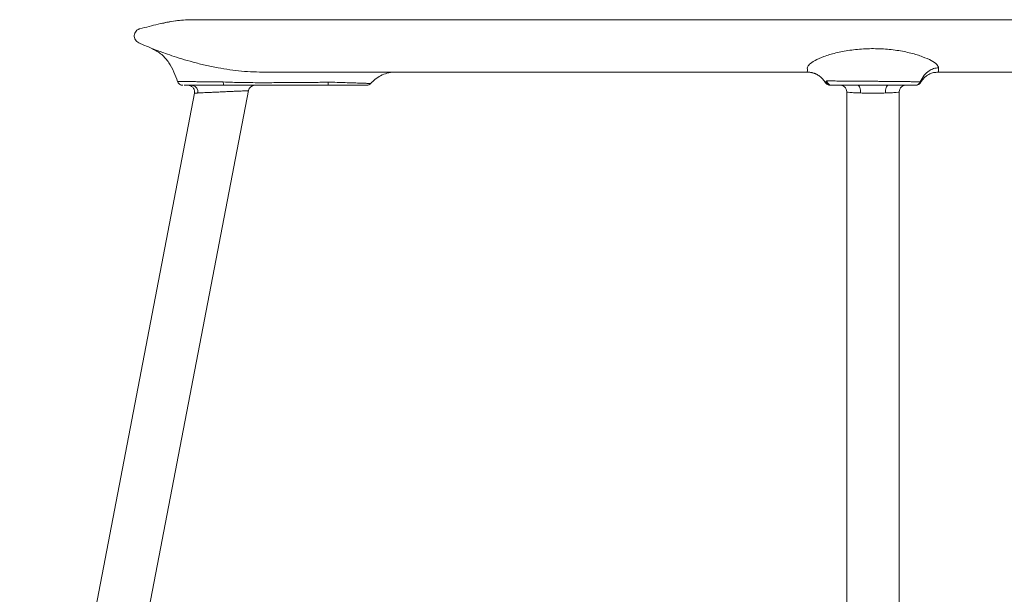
# Model space of a CAD drawing. Extents: x 2 to 109, y 746 to 839.
# Tile 6 of 7: x 56 to 86, y 821 to 839. Entities that reach past the tile are written whole.
import ezdxf

# ---------------------------------------------------------------- set-up
doc = ezdxf.new("R2010")
doc.units = 0
doc.header["$MEASUREMENT"] = 0
doc.layers.get('0').update_dxf_attribs({"lineweight": 0})

msp = doc.modelspace()

# ---------------------------------------------------------------- linework, layer by layer
at = {"color": 18, "lineweight": 9, "true_color": 0x000000}
for p, q in [((61.262, 837.062), (61.259, 837.061)), ((58.018, 808.649), (63.414, 836.777)), ((66.399, 836.939), (65.863, 836.939)), ((83.884, 837.019), (83.884, 837.019)), ((56.446, 808.951), (61.77, 836.702)), ((81.638, 836.739), (81.638, 805.235)), ((83.238, 805.235), (83.238, 836.739))]:
    msp.add_line(p, q, dxfattribs=at)
for points in [[(81.023, 837.071), (81.024, 837.072), (81.025, 837.073)], [(81.025, 837.073), (81.026, 837.074), (81.027, 837.075)], [(80.991, 837.019), (80.991, 837.02), (80.992, 837.021)], [(80.991, 837.018), (80.991, 837.018), (80.991, 837.019)], [(80.992, 837.021), (80.992, 837.022), (80.992, 837.022)], [(81.005, 837.048), (81.005, 837.048), (81.006, 837.049)], [(81.006, 837.049), (81.006, 837.05), (81.006, 837.05)], [(81.185, 836.939), (81.177, 836.939), (81.169, 836.939)], [(81.966, 836.939), (81.986, 836.934), (82.006, 836.92), (82.024, 836.898), (82.039, 836.868), (82.05, 836.832), (82.058, 836.792), (82.061, 836.749), (82.06, 836.706)], [(82.815, 836.706), (82.814, 836.749), (82.817, 836.792), (82.825, 836.832), (82.837, 836.868), (82.852, 836.898), (82.87, 836.92), (82.889, 836.934), (82.91, 836.939)], [(83.885, 837.019), (83.885, 837.019), (83.884, 837.019)], [(83.884, 837.018), (83.884, 837.019), (83.885, 837.019)], [(83.885, 837.018), (83.885, 837.018), (83.884, 837.019)], [(83.885, 837.019), (83.885, 837.019), (83.885, 837.018)]]:
    msp.add_lwpolyline(points, dxfattribs=at)
for points, knots in [([(60.488, 838.056), (60.41, 838.09), (60.333, 838.124), (60.255, 838.157), (60.24, 838.164), (60.225, 838.17), (60.21, 838.177), (60.194, 838.184), (60.179, 838.19), (60.164, 838.197), (60.149, 838.203), (60.133, 838.21), (60.118, 838.217), (60.103, 838.223), (60.087, 838.229), (60.072, 838.236), (60.052, 838.246), (60.032, 838.258), (60.015, 838.272), (59.997, 838.288), (59.981, 838.306), (59.969, 838.327), (59.957, 838.347), (59.948, 838.37), (59.943, 838.393), (59.937, 838.415), (59.936, 838.438), (59.938, 838.461), (59.939, 838.483), (59.945, 838.506), (59.953, 838.527), (59.962, 838.549), (59.975, 838.57), (59.99, 838.588), (60.007, 838.608), (60.028, 838.626), (60.051, 838.639), (60.061, 838.644), (60.071, 838.649), (60.082, 838.653), (60.086, 838.655), (60.091, 838.656), (60.096, 838.658), (60.098, 838.658), (60.1, 838.659), (60.102, 838.66), (60.103, 838.66), (60.103, 838.66), (60.104, 838.66), (60.105, 838.66), (60.105, 838.661), (60.106, 838.661), (60.106, 838.661), (60.106, 838.661), (60.106, 838.661), (60.106, 838.661), (60.106, 838.661), (60.106, 838.661), (60.106, 838.661), (60.106, 838.661), (60.106, 838.661), (60.106, 838.661), (60.106, 838.661), (60.106, 838.661), (60.106, 838.661), (60.106, 838.661), (60.106, 838.661), (60.293, 838.708), (60.479, 838.758), (60.667, 838.803), (60.841, 838.845), (61.017, 838.883), (61.195, 838.905), (61.353, 838.925), (61.512, 838.932), (61.671, 838.939)], [0, 0, 0, 0, 1, 1, 1, 2, 2, 2, 3, 3, 3, 4, 4, 4, 5, 5, 5, 6, 6, 6, 7, 7, 7, 8, 8, 8, 9, 9, 9, 10, 10, 10, 11, 11, 11, 12, 12, 12, 13, 13, 13, 14, 14, 14, 15, 15, 15, 16, 16, 16, 17, 17, 17, 18, 18, 18, 19, 19, 19, 20, 20, 20, 21, 21, 21, 22, 22, 22, 23, 23, 23, 24, 24, 24, 25, 25, 25, 25]), ([(61.345, 838.923), (61.255, 838.912), (61.166, 838.901), (61.055, 838.883), (61.004, 838.874), (60.948, 838.863), (60.886, 838.85), (60.851, 838.842), (60.815, 838.833), (60.779, 838.825)], [0, 0, 0, 0, 1, 1, 1, 2, 2, 2, 3, 3, 3, 3]), ([(61.671, 838.939), (61.681, 838.939), (61.691, 838.939), (61.723, 838.939), (61.755, 838.939), (61.808, 838.939), (61.877, 838.939), (61.947, 838.939), (62.031, 838.939), (62.132, 838.939), (62.233, 838.939), (62.351, 838.939), (62.483, 838.939), (62.616, 838.939), (62.763, 838.939), (62.925, 838.939), (63.087, 838.939), (63.263, 838.939), (63.451, 838.939), (63.64, 838.939), (63.842, 838.939), (64.055, 838.939), (64.291, 838.939), (64.54, 838.939), (64.801, 838.939), (65.064, 838.939), (65.34, 838.939), (65.625, 838.939), (65.914, 838.939), (66.214, 838.939), (66.522, 838.939), (66.831, 838.939), (67.149, 838.939), (67.474, 838.939), (67.8, 838.939), (68.133, 838.939), (68.474, 838.939), (68.836, 838.939), (69.206, 838.939), (69.584, 838.939), (69.962, 838.939), (70.349, 838.939), (70.743, 838.939), (71.133, 838.939), (71.531, 838.939), (71.939, 838.939), (72.342, 838.939), (72.755, 838.939), (73.177, 838.939), (73.595, 838.939), (74.023, 838.939), (74.459, 838.939), (74.893, 838.939), (75.335, 838.939), (75.785, 838.939), (76.206, 838.939), (76.635, 838.939), (77.07, 838.939), (77.502, 838.939), (77.94, 838.939), (78.384, 838.939), (78.825, 838.939), (79.271, 838.939), (79.722, 838.939), (80.17, 838.939), (80.622, 838.939), (81.075, 838.939), (81.528, 838.939), (81.983, 838.939), (82.438, 838.939), (82.851, 838.939), (83.264, 838.939), (83.676, 838.939), (84.089, 838.939), (84.5, 838.939), (84.909, 838.939), (85.319, 838.939), (85.726, 838.939), (86.129, 838.939), (86.534, 838.939), (86.935, 838.939), (87.331, 838.939), (87.729, 838.939), (88.123, 838.939), (88.511, 838.939), (88.901, 838.939), (89.285, 838.939), (89.664, 838.939), (90.044, 838.939), (90.419, 838.939), (90.787, 838.939), (91.195, 838.939), (91.594, 838.939), (91.986, 838.939), (92.38, 838.939), (92.766, 838.939), (93.144, 838.939), (93.526, 838.939), (93.9, 838.939), (94.268, 838.939), (94.637, 838.939), (95, 838.939), (95.356, 838.939), (95.712, 838.939), (96.06, 838.939), (96.401, 838.939), (96.763, 838.939), (97.116, 838.939), (97.46, 838.939), (97.804, 838.939), (98.14, 838.939), (98.466, 838.939), (98.789, 838.939), (99.103, 838.939), (99.405, 838.939), (99.704, 838.939), (99.99, 838.939), (100.262, 838.939), (100.533, 838.939), (100.789, 838.939), (101.03, 838.939), (101.269, 838.939), (101.492, 838.939), (101.698, 838.939), (101.89, 838.939), (102.067, 838.939), (102.226, 838.939), (102.385, 838.939), (102.526, 838.939), (102.648, 838.939), (102.769, 838.939), (102.871, 838.939), (102.955, 838.939), (103.038, 838.939), (103.103, 838.939), (103.142, 838.939), (103.18, 838.939), (103.192, 838.939), (103.204, 838.939)], [0, 0, 0, 0, 1, 1, 1, 2, 2, 2, 3, 3, 3, 4, 4, 4, 5, 5, 5, 6, 6, 6, 7, 7, 7, 8, 8, 8, 9, 9, 9, 10, 10, 10, 11, 11, 11, 12, 12, 12, 13, 13, 13, 14, 14, 14, 15, 15, 15, 16, 16, 16, 17, 17, 17, 18, 18, 18, 19, 19, 19, 20, 20, 20, 21, 21, 21, 22, 22, 22, 23, 23, 23, 24, 24, 24, 25, 25, 25, 26, 26, 26, 27, 27, 27, 28, 28, 28, 29, 29, 29, 30, 30, 30, 31, 31, 31, 32, 32, 32, 33, 33, 33, 34, 34, 34, 35, 35, 35, 36, 36, 36, 37, 37, 37, 38, 38, 38, 39, 39, 39, 40, 40, 40, 41, 41, 41, 42, 42, 42, 43, 43, 43, 44, 44, 44, 45, 45, 45, 46, 46, 46, 46]), ([(60.488, 838.056), (60.588, 838.001), (60.687, 837.946), (60.773, 837.874), (60.856, 837.804), (60.927, 837.718), (60.988, 837.628), (61.049, 837.538), (61.102, 837.444), (61.145, 837.345), (61.187, 837.25), (61.221, 837.151), (61.255, 837.052)], [0, 0, 0, 0, 1, 1, 1, 2, 2, 2, 3, 3, 3, 4, 4, 4, 4]), ([(62.488, 837.472), (62.357, 837.498), (62.226, 837.524), (62.098, 837.553), (61.97, 837.582), (61.846, 837.614), (61.726, 837.646), (61.606, 837.679), (61.492, 837.712), (61.384, 837.745), (61.276, 837.778), (61.175, 837.81), (61.083, 837.841), (60.99, 837.872), (60.906, 837.902), (60.833, 837.928), (60.76, 837.954), (60.697, 837.977), (60.645, 837.997), (60.593, 838.016), (60.552, 838.032), (60.528, 838.041), (60.503, 838.051), (60.496, 838.053), (60.488, 838.056)], [0, 0, 0, 0, 1, 1, 1, 2, 2, 2, 3, 3, 3, 4, 4, 4, 5, 5, 5, 6, 6, 6, 7, 7, 7, 8, 8, 8, 8]), ([(84.438, 837.472), (84.426, 837.504), (84.415, 837.537), (84.38, 837.573), (84.345, 837.61), (84.287, 837.65), (84.213, 837.691), (84.139, 837.731), (84.05, 837.772), (83.946, 837.811), (83.842, 837.85), (83.723, 837.887), (83.592, 837.92), (83.461, 837.953), (83.318, 837.982), (83.167, 838.004), (83.016, 838.026), (82.857, 838.042), (82.695, 838.05), (82.533, 838.058), (82.368, 838.059), (82.205, 838.051), (82.043, 838.044), (81.883, 838.029), (81.731, 838.007), (81.58, 837.986), (81.436, 837.958), (81.304, 837.925), (81.171, 837.893), (81.051, 837.856), (80.945, 837.817), (80.839, 837.778), (80.748, 837.737), (80.673, 837.697), (80.599, 837.656), (80.541, 837.616), (80.501, 837.579), (80.469, 837.549), (80.45, 837.521), (80.441, 837.495), (80.433, 837.469), (80.436, 837.446), (80.438, 837.427), (80.439, 837.407), (80.438, 837.391), (80.438, 837.378), (80.437, 837.365), (80.438, 837.355), (80.438, 837.349), (80.438, 837.343), (80.438, 837.341), (80.438, 837.339)], [0, 0, 0, 0, 1, 1, 1, 2, 2, 2, 3, 3, 3, 4, 4, 4, 5, 5, 5, 6, 6, 6, 7, 7, 7, 8, 8, 8, 9, 9, 9, 10, 10, 10, 11, 11, 11, 12, 12, 12, 13, 13, 13, 14, 14, 14, 15, 15, 15, 16, 16, 16, 17, 17, 17, 17]), ([(63.928, 837.339), (63.686, 837.345), (63.445, 837.35), (63.205, 837.372), (62.965, 837.394), (62.726, 837.433), (62.488, 837.472)], [0, 0, 0, 0, 1, 1, 1, 2, 2, 2, 2]), ([(83.878, 837.041), (83.914, 837.111), (83.95, 837.181), (83.998, 837.244), (84.039, 837.298), (84.089, 837.345), (84.147, 837.384), (84.189, 837.411), (84.235, 837.434), (84.283, 837.448), (84.333, 837.462), (84.385, 837.467), (84.438, 837.472)], [0, 0, 0, 0, 1, 1, 1, 2, 2, 2, 3, 3, 3, 4, 4, 4, 4]), ([(84.438, 837.339), (84.438, 837.345), (84.438, 837.35), (84.438, 837.372), (84.438, 837.394), (84.438, 837.433), (84.438, 837.472)], [0, 0, 0, 0, 1, 1, 1, 2, 2, 2, 2]), ([(61.252, 837.062), (61.259, 837.045), (61.266, 837.028), (61.276, 837.013), (61.287, 836.998), (61.3, 836.984), (61.316, 836.973), (61.331, 836.962), (61.349, 836.953), (61.367, 836.947), (61.384, 836.942), (61.402, 836.941), (61.42, 836.939)], [0, 0, 0, 0, 1, 1, 1, 2, 2, 2, 3, 3, 3, 4, 4, 4, 4]), ([(61.259, 837.061), (61.264, 837.06), (61.269, 837.06), (61.277, 837.059), (61.283, 837.059), (61.291, 837.059), (61.299, 837.059)], [0, 0, 0, 0, 1, 1, 1, 2, 2, 2, 2]), ([(61.299, 837.059), (61.299, 837.059), (61.3, 837.059), (61.3, 837.059), (61.3, 837.059), (61.3, 837.059), (61.3, 837.059), (61.301, 837.059), (61.301, 837.059), (61.301, 837.059), (61.302, 837.059), (61.302, 837.059), (61.303, 837.059), (61.304, 837.059), (61.305, 837.059), (61.306, 837.059), (61.308, 837.058), (61.31, 837.058), (61.312, 837.058), (61.315, 837.058), (61.319, 837.058), (61.322, 837.058), (61.329, 837.058), (61.336, 837.058), (61.343, 837.058), (61.357, 837.057), (61.371, 837.057), (61.388, 837.057), (61.416, 837.056), (61.45, 837.056), (61.487, 837.055), (61.529, 837.054), (61.576, 837.054), (61.628, 837.053), (61.68, 837.052), (61.737, 837.051), (61.797, 837.051), (61.858, 837.05), (61.922, 837.049), (61.989, 837.048), (62.057, 837.047), (62.127, 837.046), (62.199, 837.045), (62.271, 837.044), (62.346, 837.044), (62.422, 837.043), (62.497, 837.042), (62.573, 837.041), (62.649, 837.041)], [0, 0, 0, 0, 1, 1, 1, 2, 2, 2, 3, 3, 3, 4, 4, 4, 5, 5, 5, 6, 6, 6, 7, 7, 7, 8, 8, 8, 9, 9, 9, 10, 10, 10, 11, 11, 11, 12, 12, 12, 13, 13, 13, 14, 14, 14, 15, 15, 15, 16, 16, 16, 16]), ([(80.438, 837.339), (80.045, 837.339), (79.652, 837.339), (79.265, 837.339), (78.872, 837.339), (78.484, 837.339), (78.102, 837.339), (77.713, 837.339), (77.329, 837.339), (76.952, 837.339), (76.568, 837.339), (76.191, 837.339), (75.82, 837.339), (75.444, 837.339), (75.074, 837.339), (74.711, 837.339), (74.342, 837.339), (73.981, 837.339), (73.627, 837.339), (73.202, 837.339), (72.788, 837.339), (72.382, 837.339), (71.965, 837.339), (71.557, 837.339), (71.158, 837.339), (70.759, 837.339), (70.369, 837.339), (69.988, 837.339), (69.608, 837.339), (69.238, 837.339), (68.879, 837.339), (68.558, 837.339), (68.246, 837.339), (67.942, 837.339), (67.645, 837.339), (67.357, 837.339), (67.08, 837.339), (66.811, 837.339), (66.552, 837.339), (66.306, 837.339), (66.065, 837.339), (65.836, 837.339), (65.622, 837.339), (65.411, 837.339), (65.215, 837.339), (65.035, 837.339), (64.858, 837.339), (64.697, 837.339), (64.553, 837.339), (64.411, 837.339), (64.284, 837.339), (64.182, 837.339), (64.082, 837.339), (64.005, 837.339), (63.928, 837.339)], [0, 0, 0, 0, 1, 1, 1, 2, 2, 2, 3, 3, 3, 4, 4, 4, 5, 5, 5, 6, 6, 6, 7, 7, 7, 8, 8, 8, 9, 9, 9, 10, 10, 10, 11, 11, 11, 12, 12, 12, 13, 13, 13, 14, 14, 14, 15, 15, 15, 16, 16, 16, 17, 17, 17, 18, 18, 18, 18]), ([(67.131, 836.988), (67.176, 837.032), (67.22, 837.077), (67.269, 837.116), (67.322, 837.16), (67.38, 837.197), (67.438, 837.228), (67.507, 837.265), (67.575, 837.291), (67.634, 837.308), (67.712, 837.33), (67.774, 837.335), (67.837, 837.339)], [0, 0, 0, 0, 1, 1, 1, 2, 2, 2, 3, 3, 3, 4, 4, 4, 4]), ([(80.438, 837.339), (80.448, 837.339), (80.459, 837.339), (80.471, 837.338), (80.482, 837.338), (80.494, 837.337), (80.51, 837.335), (80.522, 837.334), (80.537, 837.332), (80.56, 837.328), (80.568, 837.327), (80.578, 837.325), (80.59, 837.322), (80.6, 837.32), (80.611, 837.317), (80.626, 837.312), (80.631, 837.311), (80.638, 837.309), (80.645, 837.306), (80.651, 837.304), (80.658, 837.301), (80.665, 837.299), (80.672, 837.296), (80.68, 837.293), (80.687, 837.29), (80.695, 837.286), (80.703, 837.283), (80.71, 837.279), (80.728, 837.27), (80.744, 837.262), (80.758, 837.253), (80.777, 837.242), (80.793, 837.23), (80.808, 837.219), (80.848, 837.189), (80.88, 837.159), (80.911, 837.123), (80.938, 837.091), (80.963, 837.054), (80.989, 837.017)], [0, 0, 0, 0, 1, 1, 1, 2, 2, 2, 3, 3, 3, 4, 4, 4, 5, 5, 5, 6, 6, 6, 7, 7, 7, 8, 8, 8, 9, 9, 9, 10, 10, 10, 11, 11, 11, 12, 12, 12, 13, 13, 13, 13]), ([(81.006, 837.05), (81.008, 837.053), (81.01, 837.055), (81.013, 837.058), (81.016, 837.062), (81.02, 837.066), (81.023, 837.071)], [0, 0, 0, 0, 1, 1, 1, 2, 2, 2, 2]), ([(81.025, 837.073), (81.032, 837.053), (81.04, 837.033), (81.051, 837.015), (81.063, 836.996), (81.08, 836.981), (81.099, 836.968), (81.113, 836.958), (81.129, 836.951), (81.146, 836.946), (81.162, 836.942), (81.178, 836.94), (81.195, 836.939)], [0, 0, 0, 0, 1, 1, 1, 2, 2, 2, 3, 3, 3, 4, 4, 4, 4]), ([(81.027, 837.075), (81.045, 837.074), (81.063, 837.074), (81.097, 837.073), (81.131, 837.073), (81.181, 837.072), (81.241, 837.072), (81.3, 837.071), (81.369, 837.07), (81.45, 837.069), (81.53, 837.069), (81.621, 837.068), (81.712, 837.067)], [0, 0, 0, 0, 1, 1, 1, 2, 2, 2, 3, 3, 3, 4, 4, 4, 4]), ([(81.027, 837.075), (81.034, 837.054), (81.041, 837.034), (81.053, 837.016), (81.065, 836.997), (81.082, 836.981), (81.1, 836.968), (81.115, 836.959), (81.131, 836.951), (81.148, 836.946), (81.164, 836.942), (81.181, 836.94), (81.197, 836.939)], [0, 0, 0, 0, 1, 1, 1, 2, 2, 2, 3, 3, 3, 4, 4, 4, 4]), ([(81.712, 837.067), (81.745, 837.067), (81.778, 837.066), (81.811, 837.066), (81.845, 837.066), (81.88, 837.066), (81.914, 837.065)], [0, 0, 0, 0, 1, 1, 1, 2, 2, 2, 2]), ([(81.914, 837.065), (82.023, 837.065), (82.132, 837.064), (82.243, 837.063), (82.355, 837.062), (82.469, 837.061), (82.584, 837.061)], [0, 0, 0, 0, 1, 1, 1, 2, 2, 2, 2]), ([(82.584, 837.061), (82.626, 837.06), (82.669, 837.06), (82.71, 837.059), (82.743, 837.059), (82.776, 837.059), (82.809, 837.059)], [0, 0, 0, 0, 1, 1, 1, 2, 2, 2, 2]), ([(82.809, 837.059), (82.809, 837.059), (82.81, 837.059), (82.811, 837.059), (82.812, 837.059), (82.812, 837.059), (82.813, 837.059), (82.814, 837.059), (82.815, 837.059), (82.816, 837.059), (82.818, 837.059), (82.82, 837.059), (82.822, 837.059), (82.826, 837.059), (82.83, 837.059), (82.833, 837.059), (82.84, 837.058), (82.846, 837.058), (82.852, 837.058), (82.864, 837.058), (82.875, 837.058), (82.887, 837.058), (82.907, 837.058), (82.927, 837.058), (82.947, 837.058), (82.983, 837.057), (83.018, 837.057), (83.052, 837.057), (83.113, 837.056), (83.173, 837.056), (83.23, 837.055), (83.294, 837.054), (83.355, 837.054), (83.412, 837.053), (83.469, 837.052), (83.522, 837.051), (83.569, 837.051), (83.617, 837.05), (83.66, 837.049), (83.698, 837.048), (83.735, 837.047), (83.767, 837.046), (83.793, 837.045), (83.82, 837.044), (83.841, 837.044), (83.854, 837.043), (83.867, 837.042), (83.873, 837.041), (83.878, 837.041)], [0, 0, 0, 0, 1, 1, 1, 2, 2, 2, 3, 3, 3, 4, 4, 4, 5, 5, 5, 6, 6, 6, 7, 7, 7, 8, 8, 8, 9, 9, 9, 10, 10, 10, 11, 11, 11, 12, 12, 12, 13, 13, 13, 14, 14, 14, 15, 15, 15, 16, 16, 16, 16]), ([(83.892, 837.028), (83.902, 837.044), (83.913, 837.06), (83.923, 837.074), (83.947, 837.109), (83.969, 837.134), (83.991, 837.156), (84.018, 837.183), (84.044, 837.208), (84.071, 837.228), (84.102, 837.252), (84.133, 837.271), (84.165, 837.286), (84.202, 837.303), (84.241, 837.317), (84.283, 837.325), (84.328, 837.334), (84.375, 837.336), (84.422, 837.339)], [0, 0, 0, 0, 1, 1, 1, 2, 2, 2, 3, 3, 3, 4, 4, 4, 5, 5, 5, 6, 6, 6, 6]), ([(100.947, 837.339), (100.875, 837.339), (100.803, 837.339), (100.709, 837.339), (100.613, 837.339), (100.496, 837.339), (100.365, 837.339), (100.231, 837.339), (100.082, 837.339), (99.919, 837.339), (99.753, 837.339), (99.572, 837.339), (99.378, 837.339), (99.181, 837.339), (98.97, 837.339), (98.748, 837.339), (98.521, 837.339), (98.283, 837.339), (98.034, 837.339), (97.735, 837.339), (97.42, 837.339), (97.094, 837.339), (96.758, 837.339), (96.41, 837.339), (96.052, 837.339), (95.694, 837.339), (95.325, 837.339), (94.946, 837.339), (94.567, 837.339), (94.178, 837.339), (93.78, 837.339), (93.424, 837.339), (93.061, 837.339), (92.691, 837.339), (92.329, 837.339), (91.96, 837.339), (91.582, 837.339), (91.214, 837.339), (90.836, 837.339), (90.45, 837.339), (90.071, 837.339), (89.684, 837.339), (89.289, 837.339), (88.901, 837.339), (88.505, 837.339), (88.102, 837.339), (87.706, 837.339), (87.303, 837.339), (86.895, 837.339), (86.493, 837.339), (86.085, 837.339), (85.672, 837.339), (85.264, 837.339), (84.851, 837.339), (84.438, 837.339)], [0, 0, 0, 0, 1, 1, 1, 2, 2, 2, 3, 3, 3, 4, 4, 4, 5, 5, 5, 6, 6, 6, 7, 7, 7, 8, 8, 8, 9, 9, 9, 10, 10, 10, 11, 11, 11, 12, 12, 12, 13, 13, 13, 14, 14, 14, 15, 15, 15, 16, 16, 16, 17, 17, 17, 18, 18, 18, 18]), ([(62.655, 836.939), (62.579, 836.939), (62.503, 836.939), (62.428, 836.939), (62.353, 836.939), (62.28, 836.939), (62.209, 836.939), (62.138, 836.939), (62.07, 836.939), (62.006, 836.939), (61.941, 836.939), (61.881, 836.939), (61.825, 836.939), (61.736, 836.939), (61.658, 836.939), (61.599, 836.939), (61.54, 836.939), (61.5, 836.939), (61.46, 836.939)], [0, 0, 0, 0, 1, 1, 1, 2, 2, 2, 3, 3, 3, 4, 4, 4, 5, 5, 5, 6, 6, 6, 6]), ([(61.588, 836.939), (61.601, 836.937), (61.614, 836.936), (61.626, 836.933), (61.64, 836.929), (61.653, 836.924), (61.665, 836.918), (61.678, 836.911), (61.69, 836.903), (61.701, 836.894), (61.713, 836.884), (61.723, 836.873), (61.732, 836.861), (61.742, 836.85), (61.749, 836.837), (61.756, 836.823), (61.762, 836.81), (61.766, 836.796), (61.769, 836.782), (61.772, 836.768), (61.774, 836.754), (61.774, 836.741), (61.774, 836.728), (61.772, 836.715), (61.77, 836.702)], [0, 0, 0, 0, 1, 1, 1, 2, 2, 2, 3, 3, 3, 4, 4, 4, 5, 5, 5, 6, 6, 6, 7, 7, 7, 8, 8, 8, 8]), ([(61.868, 836.706), (61.89, 836.81), (61.823, 836.913), (61.719, 836.935), (61.711, 836.937), (61.703, 836.938), (61.694, 836.939)], [0, 0, 0, 0, 1, 1, 1, 2, 2, 2, 2]), ([(63.414, 836.777), (63.414, 836.777), (63.414, 836.777), (63.413, 836.777), (63.413, 836.777), (63.413, 836.777), (63.412, 836.777), (63.411, 836.777), (63.411, 836.777), (63.41, 836.777), (63.409, 836.776), (63.408, 836.776), (63.407, 836.776), (63.405, 836.776), (63.404, 836.776), (63.403, 836.776), (63.401, 836.776), (63.399, 836.776), (63.398, 836.776), (63.396, 836.776), (63.394, 836.776), (63.392, 836.776), (63.39, 836.776), (63.387, 836.775), (63.385, 836.775), (63.374, 836.775), (63.359, 836.774), (63.342, 836.773), (63.324, 836.773), (63.303, 836.772), (63.279, 836.771), (63.253, 836.769), (63.223, 836.768), (63.19, 836.766), (63.156, 836.765), (63.118, 836.763), (63.077, 836.761), (63.037, 836.759), (62.995, 836.757), (62.951, 836.755), (62.9, 836.753), (62.847, 836.751), (62.792, 836.748), (62.74, 836.746), (62.687, 836.743), (62.634, 836.741), (62.582, 836.739), (62.53, 836.736), (62.478, 836.734), (62.425, 836.731), (62.373, 836.729), (62.322, 836.727), (62.28, 836.725), (62.239, 836.723), (62.2, 836.721), (62.16, 836.719), (62.123, 836.718), (62.088, 836.716), (62.055, 836.714), (62.024, 836.713), (61.995, 836.712), (61.982, 836.711), (61.97, 836.711), (61.958, 836.71), (61.946, 836.709), (61.935, 836.709), (61.924, 836.708), (61.914, 836.708), (61.904, 836.707), (61.894, 836.707), (61.885, 836.707), (61.876, 836.706), (61.868, 836.706)], [0, 0, 0, 0, 1, 1, 1, 2, 2, 2, 3, 3, 3, 4, 4, 4, 5, 5, 5, 6, 6, 6, 7, 7, 7, 8, 8, 8, 9, 9, 9, 10, 10, 10, 11, 11, 11, 12, 12, 12, 13, 13, 13, 14, 14, 14, 15, 15, 15, 16, 16, 16, 17, 17, 17, 18, 18, 18, 19, 19, 19, 20, 20, 20, 21, 21, 21, 22, 22, 22, 23, 23, 23, 24, 24, 24, 24]), ([(62.649, 837.041), (62.833, 837.034), (63.017, 837.028), (63.201, 837.024), (63.385, 837.021), (63.569, 837.02), (63.753, 837.019)], [0, 0, 0, 0, 1, 1, 1, 2, 2, 2, 2]), ([(62.649, 837.041), (62.649, 837.025), (62.649, 837.009), (62.65, 836.995), (62.65, 836.981), (62.651, 836.969), (62.652, 836.96), (62.652, 836.953), (62.653, 836.948), (62.654, 836.944), (62.654, 836.941), (62.655, 836.94), (62.655, 836.939)], [0, 0, 0, 0, 1, 1, 1, 2, 2, 2, 3, 3, 3, 4, 4, 4, 4]), ([(63.752, 836.939), (63.63, 836.939), (63.507, 836.939), (63.384, 836.939), (63.303, 836.939), (63.223, 836.939), (63.142, 836.939), (63.102, 836.939), (63.062, 836.939), (63.022, 836.939), (62.984, 836.939), (62.945, 836.939), (62.907, 836.939), (62.876, 836.939), (62.845, 836.939), (62.814, 836.939), (62.788, 836.939), (62.762, 836.939), (62.735, 836.939), (62.709, 836.939), (62.682, 836.939), (62.655, 836.939)], [0, 0, 0, 0, 1, 1, 1, 2, 2, 2, 3, 3, 3, 4, 4, 4, 5, 5, 5, 6, 6, 6, 7, 7, 7, 7]), ([(65.837, 836.939), (65.707, 836.939), (65.578, 836.939), (65.448, 836.939), (65.318, 836.939), (65.187, 836.939), (65.057, 836.939), (64.927, 836.939), (64.798, 836.939), (64.669, 836.939), (64.608, 836.939), (64.546, 836.939), (64.485, 836.939), (64.424, 836.939), (64.363, 836.939), (64.303, 836.939), (64.242, 836.939), (64.18, 836.939), (64.119, 836.939), (64.052, 836.939), (63.985, 836.939), (63.918, 836.939), (63.863, 836.939), (63.808, 836.939), (63.752, 836.939)], [0, 0, 0, 0, 1, 1, 1, 2, 2, 2, 3, 3, 3, 4, 4, 4, 5, 5, 5, 6, 6, 6, 7, 7, 7, 8, 8, 8, 8]), ([(63.753, 837.019), (63.773, 837.019), (63.794, 837.019), (63.814, 837.019), (63.835, 837.019), (63.855, 837.019), (63.876, 837.019)], [0, 0, 0, 0, 1, 1, 1, 2, 2, 2, 2]), ([(63.876, 837.019), (63.922, 837.019), (63.968, 837.019), (64.014, 837.019), (64.05, 837.02), (64.086, 837.02), (64.122, 837.02)], [0, 0, 0, 0, 1, 1, 1, 2, 2, 2, 2]), ([(64.122, 837.02), (64.288, 837.021), (64.453, 837.022), (64.619, 837.023), (64.785, 837.024), (64.95, 837.025), (65.116, 837.027)], [0, 0, 0, 0, 1, 1, 1, 2, 2, 2, 2]), ([(65.116, 837.027), (65.139, 837.027), (65.163, 837.027), (65.186, 837.028), (65.204, 837.028), (65.223, 837.028), (65.241, 837.028)], [0, 0, 0, 0, 1, 1, 1, 2, 2, 2, 2]), ([(65.241, 837.028), (65.267, 837.028), (65.294, 837.029), (65.32, 837.029), (65.346, 837.029), (65.372, 837.03), (65.399, 837.03)], [0, 0, 0, 0, 1, 1, 1, 2, 2, 2, 2]), ([(65.399, 837.03), (65.404, 837.03), (65.409, 837.03), (65.414, 837.03), (65.419, 837.03), (65.424, 837.03), (65.428, 837.03)], [0, 0, 0, 0, 1, 1, 1, 2, 2, 2, 2]), ([(65.428, 837.03), (65.498, 837.03), (65.568, 837.03), (65.638, 837.032), (65.708, 837.033), (65.778, 837.036), (65.848, 837.038)], [0, 0, 0, 0, 1, 1, 1, 2, 2, 2, 2]), ([(65.848, 837.038), (65.848, 837.023), (65.847, 837.007), (65.846, 836.994), (65.845, 836.98), (65.844, 836.969), (65.843, 836.96), (65.842, 836.953), (65.841, 836.947), (65.84, 836.944), (65.839, 836.941), (65.838, 836.94), (65.837, 836.939)], [0, 0, 0, 0, 1, 1, 1, 2, 2, 2, 3, 3, 3, 4, 4, 4, 4]), ([(65.837, 836.939), (65.918, 836.939), (66, 836.939), (66.081, 836.939), (66.164, 836.94), (66.246, 836.94), (66.318, 836.94), (66.356, 836.94), (66.392, 836.939), (66.427, 836.939)], [0, 0, 0, 0, 1, 1, 1, 2, 2, 2, 3, 3, 3, 3]), ([(65.848, 837.038), (65.937, 837.035), (66.026, 837.032), (66.113, 837.029), (66.199, 837.026), (66.282, 837.023), (66.361, 837.021), (66.441, 837.018), (66.516, 837.016), (66.586, 837.013), (66.656, 837.011), (66.721, 837.009), (66.779, 837.007), (66.838, 837.005), (66.89, 837.004), (66.935, 837.002), (66.98, 837.001), (67.017, 837), (67.048, 836.998), (67.079, 836.997), (67.103, 836.996), (67.116, 836.996), (67.129, 836.995), (67.133, 836.995), (67.136, 836.994)], [0, 0, 0, 0, 1, 1, 1, 2, 2, 2, 3, 3, 3, 4, 4, 4, 5, 5, 5, 6, 6, 6, 7, 7, 7, 8, 8, 8, 8]), ([(66.984, 836.939), (66.981, 836.939), (66.978, 836.939), (66.973, 836.939), (66.955, 836.939), (66.912, 836.939), (66.86, 836.939), (66.807, 836.939), (66.746, 836.939), (66.677, 836.939), (66.607, 836.939), (66.53, 836.939), (66.435, 836.939), (66.432, 836.939), (66.43, 836.939), (66.427, 836.939)], [0, 0, 0, 0, 1, 1, 1, 2, 2, 2, 3, 3, 3, 4, 4, 4, 5, 5, 5, 5]), ([(66.984, 836.94), (66.994, 836.939), (67.005, 836.939), (67.018, 836.94), (67.036, 836.941), (67.06, 836.946), (67.081, 836.955), (67.102, 836.965), (67.12, 836.98), (67.137, 836.994)], [0, 0, 0, 0, 1, 1, 1, 2, 2, 2, 3, 3, 3, 3]), ([(80.991, 837.018), (80.999, 837.007), (81.008, 836.995), (81.018, 836.986), (81.028, 836.976), (81.041, 836.967), (81.054, 836.96), (81.067, 836.953), (81.081, 836.947), (81.095, 836.944), (81.109, 836.941), (81.123, 836.94), (81.137, 836.939)], [0, 0, 0, 0, 1, 1, 1, 2, 2, 2, 3, 3, 3, 4, 4, 4, 4]), ([(80.992, 837.022), (80.993, 837.024), (80.995, 837.026), (80.997, 837.03), (80.999, 837.034), (81.002, 837.041), (81.005, 837.048)], [0, 0, 0, 0, 1, 1, 1, 2, 2, 2, 2]), ([(81.006, 837.05), (81.015, 837.033), (81.023, 837.016), (81.035, 837.001), (81.048, 836.986), (81.064, 836.973), (81.081, 836.963), (81.095, 836.955), (81.11, 836.948), (81.125, 836.945), (81.139, 836.941), (81.154, 836.94), (81.169, 836.939)], [0, 0, 0, 0, 1, 1, 1, 2, 2, 2, 3, 3, 3, 4, 4, 4, 4]), ([(81.011, 837.038), (81.02, 837.023), (81.029, 837.007), (81.041, 836.994), (81.054, 836.98), (81.069, 836.969), (81.086, 836.96), (81.099, 836.953), (81.112, 836.947), (81.126, 836.944), (81.132, 836.943), (81.137, 836.943), (81.142, 836.942)], [0, 0, 0, 0, 1, 1, 1, 2, 2, 2, 3, 3, 3, 4, 4, 4, 4]), ([(81.169, 836.939), (81.162, 836.939), (81.155, 836.939), (81.15, 836.939), (81.147, 836.939), (81.144, 836.939), (81.143, 836.939), (81.142, 836.939), (81.142, 836.939), (81.141, 836.939), (81.141, 836.939), (81.141, 836.939), (81.141, 836.939), (81.14, 836.939), (81.14, 836.939), (81.14, 836.939), (81.139, 836.939), (81.138, 836.939), (81.138, 836.939)], [0, 0, 0, 0, 1, 1, 1, 2, 2, 2, 3, 3, 3, 4, 4, 4, 5, 5, 5, 6, 6, 6, 6]), ([(81.799, 836.939), (81.71, 836.939), (81.62, 836.939), (81.543, 836.939), (81.466, 836.939), (81.401, 836.939), (81.348, 836.939), (81.306, 836.939), (81.271, 836.939), (81.247, 836.939), (81.223, 836.939), (81.21, 836.939), (81.197, 836.939)], [0, 0, 0, 0, 1, 1, 1, 2, 2, 2, 3, 3, 3, 4, 4, 4, 4]), ([(81.468, 836.939), (81.482, 836.937), (81.497, 836.936), (81.515, 836.929), (81.533, 836.921), (81.554, 836.908), (81.573, 836.89), (81.592, 836.872), (81.61, 836.849), (81.62, 836.822), (81.63, 836.797), (81.634, 836.768), (81.638, 836.739)], [0, 0, 0, 0, 1, 1, 1, 2, 2, 2, 3, 3, 3, 4, 4, 4, 4]), ([(81.977, 836.939), (81.943, 836.939), (81.909, 836.939), (81.876, 836.939), (81.85, 836.939), (81.824, 836.939), (81.799, 836.939)], [0, 0, 0, 0, 1, 1, 1, 2, 2, 2, 2]), ([(82.767, 836.939), (82.693, 836.939), (82.619, 836.939), (82.545, 836.939), (82.47, 836.939), (82.394, 836.939), (82.32, 836.939), (82.203, 836.939), (82.09, 836.939), (81.977, 836.939)], [0, 0, 0, 0, 1, 1, 1, 2, 2, 2, 3, 3, 3, 3]), ([(83.72, 836.939), (83.713, 836.939), (83.707, 836.939), (83.692, 836.939), (83.678, 836.939), (83.654, 836.939), (83.625, 836.939), (83.595, 836.939), (83.56, 836.939), (83.519, 836.939), (83.477, 836.939), (83.43, 836.939), (83.378, 836.939), (83.296, 836.939), (83.202, 836.939), (83.098, 836.939), (82.994, 836.939), (82.88, 836.939), (82.767, 836.939)], [0, 0, 0, 0, 1, 1, 1, 2, 2, 2, 3, 3, 3, 4, 4, 4, 5, 5, 5, 6, 6, 6, 6]), ([(83.238, 836.739), (83.241, 836.768), (83.245, 836.797), (83.255, 836.822), (83.265, 836.849), (83.283, 836.872), (83.302, 836.89), (83.322, 836.908), (83.343, 836.921), (83.36, 836.929), (83.378, 836.936), (83.393, 836.937), (83.408, 836.939)], [0, 0, 0, 0, 1, 1, 1, 2, 2, 2, 3, 3, 3, 4, 4, 4, 4]), ([(83.878, 837.041), (83.869, 837.025), (83.86, 837.009), (83.848, 836.995), (83.835, 836.981), (83.82, 836.969), (83.803, 836.96), (83.79, 836.953), (83.776, 836.948), (83.762, 836.944), (83.748, 836.941), (83.734, 836.94), (83.72, 836.939)], [0, 0, 0, 0, 1, 1, 1, 2, 2, 2, 3, 3, 3, 4, 4, 4, 4]), ([(83.736, 836.939), (83.766, 836.943), (83.796, 836.947), (83.821, 836.961), (83.845, 836.974), (83.865, 836.996), (83.884, 837.019)], [0, 0, 0, 0, 1, 1, 1, 2, 2, 2, 2]), ([(83.738, 836.939), (83.753, 836.94), (83.767, 836.941), (83.781, 836.944), (83.795, 836.947), (83.809, 836.953), (83.822, 836.96), (83.835, 836.967), (83.847, 836.976), (83.857, 836.986), (83.868, 836.995), (83.876, 837.007), (83.885, 837.018)], [0, 0, 0, 0, 1, 1, 1, 2, 2, 2, 3, 3, 3, 4, 4, 4, 4]), ([(83.878, 837.041), (83.88, 837.034), (83.883, 837.028), (83.884, 837.024), (83.885, 837.021), (83.885, 837.02), (83.885, 837.019)], [0, 0, 0, 0, 1, 1, 1, 2, 2, 2, 2]), ([(61.868, 836.706), (61.863, 836.706), (61.859, 836.705), (61.854, 836.705), (61.85, 836.705), (61.846, 836.705), (61.842, 836.705), (61.838, 836.705), (61.834, 836.704), (61.831, 836.704), (61.827, 836.704), (61.824, 836.704), (61.82, 836.704), (61.817, 836.704), (61.814, 836.703), (61.811, 836.703), (61.808, 836.703), (61.805, 836.703), (61.803, 836.703), (61.8, 836.703), (61.797, 836.703), (61.795, 836.703), (61.793, 836.703), (61.791, 836.703), (61.789, 836.703), (61.786, 836.702), (61.785, 836.702), (61.783, 836.702), (61.781, 836.702), (61.78, 836.702), (61.778, 836.702), (61.777, 836.702), (61.776, 836.702), (61.775, 836.702), (61.774, 836.702), (61.773, 836.702), (61.772, 836.702), (61.772, 836.702), (61.771, 836.702), (61.771, 836.702), (61.771, 836.702), (61.77, 836.702), (61.77, 836.702)], [0, 0, 0, 0, 1, 1, 1, 2, 2, 2, 3, 3, 3, 4, 4, 4, 5, 5, 5, 6, 6, 6, 7, 7, 7, 8, 8, 8, 9, 9, 9, 10, 10, 10, 11, 11, 11, 12, 12, 12, 13, 13, 13, 14, 14, 14, 14]), ([(82.06, 836.706), (82, 836.708), (81.94, 836.709), (81.888, 836.712), (81.826, 836.714), (81.774, 836.718), (81.735, 836.721), (81.69, 836.725), (81.66, 836.729), (81.645, 836.734), (81.645, 836.734), (81.644, 836.734), (81.643, 836.735), (81.64, 836.736), (81.645, 836.738), (81.649, 836.739)], [0, 0, 0, 0, 1, 1, 1, 2, 2, 2, 3, 3, 3, 4, 4, 4, 5, 5, 5, 5]), ([(82.438, 836.702), (82.372, 836.702), (82.306, 836.702), (82.243, 836.703), (82.18, 836.703), (82.12, 836.705), (82.06, 836.706)], [0, 0, 0, 0, 1, 1, 1, 2, 2, 2, 2]), ([(82.815, 836.706), (82.755, 836.705), (82.696, 836.703), (82.633, 836.703), (82.57, 836.702), (82.504, 836.702), (82.438, 836.702)], [0, 0, 0, 0, 1, 1, 1, 2, 2, 2, 2]), ([(83.236, 836.739), (83.236, 836.738), (83.237, 836.737), (83.235, 836.736), (83.235, 836.736), (83.233, 836.735), (83.232, 836.735), (83.22, 836.73), (83.189, 836.725), (83.141, 836.721), (83.101, 836.718), (83.05, 836.714), (82.988, 836.712), (82.935, 836.709), (82.875, 836.708), (82.815, 836.706)], [0, 0, 0, 0, 1, 1, 1, 2, 2, 2, 3, 3, 3, 4, 4, 4, 5, 5, 5, 5])]:
    msp.add_open_spline(points, degree=3, knots=knots, dxfattribs=at)
msp.add_open_spline([(63.61, 836.939), (63.514, 836.939), (63.432, 836.871), (63.414, 836.777)], degree=3, dxfattribs=at)

doc.saveas('drawing.dxf')
